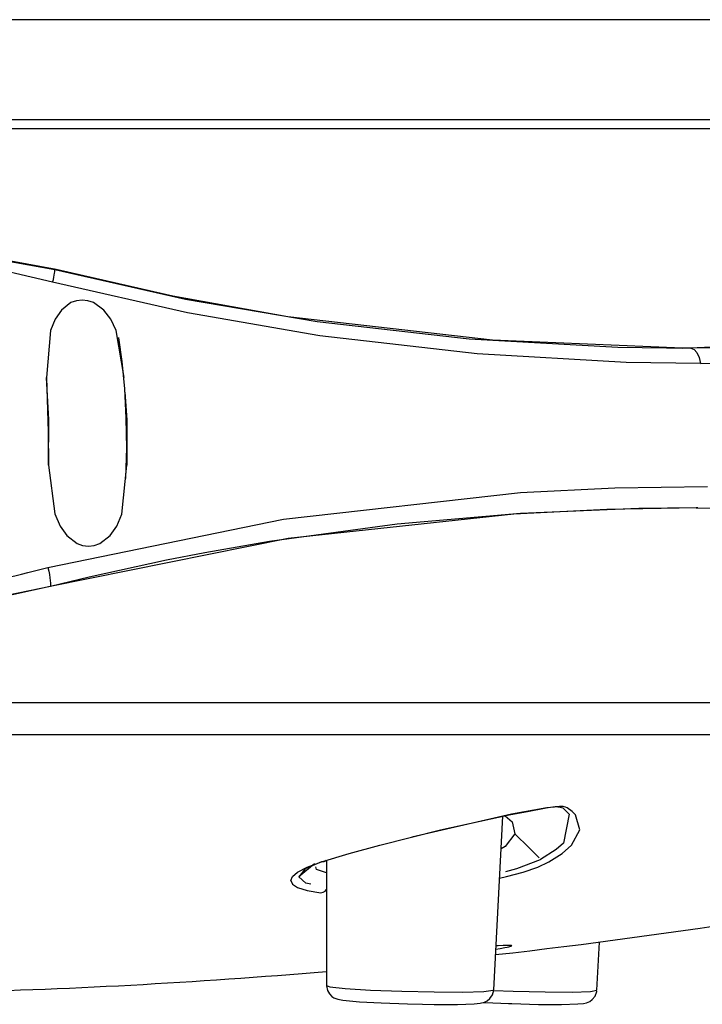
# Model space of a CAD drawing. Header units: millimetres. Extents: x -0.13 to 0.241, y -0.5 to 0.
# Tile 7 of 21: x -0.068 to -0.058, y -0.125 to -0.111. Entities that reach past the tile are written whole.
import ezdxf

# ---------------------------------------------------------------- set-up
doc = ezdxf.new("R2010")
doc.units = ezdxf.units.MM
doc.layers.add('BLOCKS', color=3, linetype='Continuous')

msp = doc.modelspace()

# ---------------------------------------------------------------- linework, layer by layer
at = {"layer": 'BLOCKS'}
for points in [[(-0.046382, -0.110702), (-0.046382, -0.110702), (-0.096374, -0.110702), (-0.096374, -0.110702)], [(-0.09624, -0.112202), (-0.09624, -0.112202), (-0.045974, -0.112202), (-0.045974, -0.112202)], [(-0.07395, -0.112335), (-0.07395, -0.112335), (-0.045926, -0.112335), (-0.045926, -0.112335)], [(-0.067523, -0.114454), (-0.067523, -0.114454), (-0.067502, -0.114454), (-0.067502, -0.114454)], [(-0.057978, -0.115634), (-0.057978, -0.115634), (-0.058104, -0.115634), (-0.058104, -0.115634)], [(-0.05787, -0.118033), (-0.05787, -0.118033), (-0.057899, -0.118033), (-0.057899, -0.118033)], [(-0.070845, -0.119549), (-0.069762, -0.119408), (-0.068686, -0.119203), (-0.067628, -0.11893)], [(-0.067595, -0.119215), (-0.067595, -0.119215), (-0.067595, -0.119215), (-0.067595, -0.119215)], [(-0.09837, -0.120956), (-0.09837, -0.120956), (-0.044384, -0.120956), (-0.044384, -0.120956)], [(-0.044742, -0.121443), (-0.044742, -0.121443), (-0.07407, -0.121443), (-0.07407, -0.121443)], [(-0.060907, -0.124744), (-0.055432, -0.124123), (-0.050021, -0.12302), (-0.044742, -0.121443)], [(-0.059973, -0.122523), (-0.059973, -0.122523), (-0.059946, -0.122517), (-0.059946, -0.122517)], [(-0.060936, -0.125274), (-0.060936, -0.125274), (-0.060799, -0.122666), (-0.060799, -0.122666)], [(-0.063445, -0.123329), (-0.063445, -0.123329), (-0.063445, -0.125208), (-0.063445, -0.125208)], [(-0.060232, -0.123314), (-0.060232, -0.123314), (-0.060232, -0.123314), (-0.060232, -0.123314)], [(-0.063625, -0.123378), (-0.063625, -0.123378), (-0.063859, -0.123577), (-0.063859, -0.123577)], [(-0.059388, -0.125278), (-0.059388, -0.125278), (-0.059346, -0.124554), (-0.059346, -0.124554)], [(-0.069326, -0.125312), (-0.067363, -0.125268), (-0.065401, -0.125163), (-0.063445, -0.124995)]]:
    msp.add_open_spline(points, degree=3, dxfattribs=at)
for points, knots in [([(-0.074, -0.113689), (-0.074, -0.113689), (-0.071288, -0.11378), (-0.071288, -0.11378), (-0.071288, -0.11378), (-0.071288, -0.11378), (-0.067523, -0.114454), (-0.067523, -0.114454)], [0, 0, 0, 0, 0.5, 0.5, 0.5, 0.5, 1, 1, 1, 1]), ([(-0.067502, -0.114454), (-0.067502, -0.114454), (-0.07099, -0.113811), (-0.07099, -0.113811), (-0.07099, -0.113811), (-0.07099, -0.113811), (-0.073991, -0.113674), (-0.073991, -0.113674)], [0, 0, 0, 0, 0.5, 0.5, 0.5, 0.5, 1, 1, 1, 1]), ([(-0.067556, -0.114645), (-0.067556, -0.114645), (-0.068758, -0.114363), (-0.068758, -0.114363), (-0.068758, -0.114363), (-0.068758, -0.114363), (-0.072474, -0.113862), (-0.072474, -0.113862), (-0.072474, -0.113862), (-0.072474, -0.113862), (-0.07311, -0.113831), (-0.07311, -0.113831), (-0.07311, -0.113831), (-0.07311, -0.113831), (-0.073739, -0.113815), (-0.073739, -0.113815), (-0.073739, -0.113815), (-0.073739, -0.113815), (-0.07502, -0.113833), (-0.07502, -0.113833), (-0.07502, -0.113833), (-0.07502, -0.113833), (-0.076378, -0.113925), (-0.076378, -0.113925), (-0.076378, -0.113925), (-0.076378, -0.113925), (-0.079079, -0.114328), (-0.079079, -0.114328), (-0.079079, -0.114328), (-0.079079, -0.114328), (-0.080406, -0.114645), (-0.080406, -0.114645)], [0, 0, 0, 0, 0.125, 0.125, 0.125, 0.125, 0.25, 0.25, 0.25, 0.25, 0.375, 0.375, 0.375, 0.375, 0.5, 0.5, 0.5, 0.5, 0.625, 0.625, 0.625, 0.625, 0.75, 0.75, 0.75, 0.75, 0.875, 0.875, 0.875, 0.875, 1, 1, 1, 1]), ([(-0.067556, -0.114645), (-0.067556, -0.114645), (-0.067545, -0.114606), (-0.067545, -0.114606), (-0.067545, -0.114606), (-0.067545, -0.114606), (-0.067539, -0.114568), (-0.067539, -0.114568), (-0.067539, -0.114568), (-0.067539, -0.114568), (-0.067533, -0.114537), (-0.067533, -0.114537), (-0.067533, -0.114537), (-0.067533, -0.114537), (-0.067529, -0.11451), (-0.067529, -0.11451), (-0.067529, -0.11451), (-0.067529, -0.11451), (-0.067525, -0.114488), (-0.067525, -0.114488), (-0.067525, -0.114488), (-0.067525, -0.114488), (-0.067523, -0.114471), (-0.067523, -0.114471), (-0.067523, -0.114471), (-0.067523, -0.114471), (-0.067521, -0.114459), (-0.067521, -0.114459), (-0.067521, -0.114459), (-0.067521, -0.114459), (-0.067523, -0.114454), (-0.067523, -0.114454)], [0, 0, 0, 0, 0.125, 0.125, 0.125, 0.125, 0.25, 0.25, 0.25, 0.25, 0.375, 0.375, 0.375, 0.375, 0.5, 0.5, 0.5, 0.5, 0.625, 0.625, 0.625, 0.625, 0.75, 0.75, 0.75, 0.75, 0.875, 0.875, 0.875, 0.875, 1, 1, 1, 1]), ([(-0.067523, -0.114454), (-0.067523, -0.114454), (-0.065562, -0.114897), (-0.065562, -0.114897), (-0.065562, -0.114897), (-0.065562, -0.114897), (-0.063588, -0.115233), (-0.063588, -0.115233), (-0.063588, -0.115233), (-0.063588, -0.115233), (-0.061304, -0.115494), (-0.061304, -0.115494), (-0.061304, -0.115494), (-0.061304, -0.115494), (-0.059073, -0.115618), (-0.059073, -0.115618), (-0.059073, -0.115618), (-0.059073, -0.115618), (-0.057978, -0.115634), (-0.057978, -0.115634)], [0, 0, 0, 0, 0.2, 0.2, 0.2, 0.2, 0.4, 0.4, 0.4, 0.4, 0.6, 0.6, 0.6, 0.6, 0.8, 0.8, 0.8, 0.8, 1, 1, 1, 1]), ([(-0.058104, -0.115634), (-0.058104, -0.115634), (-0.060952, -0.115516), (-0.060952, -0.115516), (-0.060952, -0.115516), (-0.060952, -0.115516), (-0.064024, -0.115164), (-0.064024, -0.115164), (-0.064024, -0.115164), (-0.064024, -0.115164), (-0.065753, -0.114854), (-0.065753, -0.114854), (-0.065753, -0.114854), (-0.065753, -0.114854), (-0.067502, -0.114454), (-0.067502, -0.114454)], [0, 0, 0, 0, 0.25, 0.25, 0.25, 0.25, 0.5, 0.5, 0.5, 0.5, 0.75, 0.75, 0.75, 0.75, 1, 1, 1, 1]), ([(-0.058104, -0.115634), (-0.058104, -0.115634), (-0.055473, -0.115516), (-0.055473, -0.115516), (-0.055473, -0.115516), (-0.055473, -0.115516), (-0.05307, -0.115164), (-0.05307, -0.115164), (-0.05307, -0.115164), (-0.05307, -0.115164), (-0.0519, -0.114854), (-0.0519, -0.114854), (-0.0519, -0.114854), (-0.0519, -0.114854), (-0.050845, -0.114454), (-0.050845, -0.114454)], [0, 0, 0, 0, 0.25, 0.25, 0.25, 0.25, 0.5, 0.5, 0.5, 0.5, 0.75, 0.75, 0.75, 0.75, 1, 1, 1, 1]), ([(-0.05066, -0.114454), (-0.05066, -0.114454), (-0.051815, -0.114897), (-0.051815, -0.114897), (-0.051815, -0.114897), (-0.051815, -0.114897), (-0.053159, -0.115233), (-0.053159, -0.115233), (-0.053159, -0.115233), (-0.053159, -0.115233), (-0.054935, -0.115494), (-0.054935, -0.115494), (-0.054935, -0.115494), (-0.054935, -0.115494), (-0.056912, -0.115618), (-0.056912, -0.115618), (-0.056912, -0.115618), (-0.056912, -0.115618), (-0.057978, -0.115634), (-0.057978, -0.115634)], [0, 0, 0, 0, 0.2, 0.2, 0.2, 0.2, 0.4, 0.4, 0.4, 0.4, 0.6, 0.6, 0.6, 0.6, 0.8, 0.8, 0.8, 0.8, 1, 1, 1, 1]), ([(-0.057831, -0.115864), (-0.057831, -0.115864), (-0.058947, -0.115848), (-0.058947, -0.115848), (-0.058947, -0.115848), (-0.058947, -0.115848), (-0.061186, -0.115719), (-0.061186, -0.115719), (-0.061186, -0.115719), (-0.061186, -0.115719), (-0.063544, -0.115448), (-0.063544, -0.115448), (-0.063544, -0.115448), (-0.063544, -0.115448), (-0.065533, -0.115106), (-0.065533, -0.115106), (-0.065533, -0.115106), (-0.065533, -0.115106), (-0.067556, -0.114645), (-0.067556, -0.114645)], [0, 0, 0, 0, 0.2, 0.2, 0.2, 0.2, 0.4, 0.4, 0.4, 0.4, 0.6, 0.6, 0.6, 0.6, 0.8, 0.8, 0.8, 0.8, 1, 1, 1, 1]), ([(-0.057831, -0.115864), (-0.057831, -0.115864), (-0.05675, -0.115848), (-0.05675, -0.115848), (-0.05675, -0.115848), (-0.05675, -0.115848), (-0.055742, -0.115798), (-0.055742, -0.115798), (-0.055742, -0.115798), (-0.055742, -0.115798), (-0.054769, -0.115719), (-0.054769, -0.115719), (-0.054769, -0.115719), (-0.054769, -0.115719), (-0.053832, -0.115603), (-0.053832, -0.115603), (-0.053832, -0.115603), (-0.053832, -0.115603), (-0.052942, -0.115448), (-0.052942, -0.115448), (-0.052942, -0.115448), (-0.052942, -0.115448), (-0.052248, -0.115293), (-0.052248, -0.115293), (-0.052248, -0.115293), (-0.052248, -0.115293), (-0.051594, -0.115106), (-0.051594, -0.115106), (-0.051594, -0.115106), (-0.051594, -0.115106), (-0.050979, -0.114891), (-0.050979, -0.114891), (-0.050979, -0.114891), (-0.050979, -0.114891), (-0.050408, -0.114645), (-0.050408, -0.114645)], [0, 0, 0, 0, 0.111111, 0.111111, 0.111111, 0.111111, 0.222222, 0.222222, 0.222222, 0.222222, 0.333333, 0.333333, 0.333333, 0.333333, 0.444444, 0.444444, 0.444444, 0.444444, 0.555556, 0.555556, 0.555556, 0.555556, 0.666667, 0.666667, 0.666667, 0.666667, 0.777778, 0.777778, 0.777778, 0.777778, 0.888889, 0.888889, 0.888889, 0.888889, 1, 1, 1, 1]), ([(-0.066484, -0.116073), (-0.066484, -0.116073), (-0.066602, -0.115369), (-0.066602, -0.115369), (-0.066602, -0.115369), (-0.066602, -0.115369), (-0.066684, -0.115198), (-0.066684, -0.115198), (-0.066684, -0.115198), (-0.066684, -0.115198), (-0.066788, -0.115063), (-0.066788, -0.115063), (-0.066788, -0.115063), (-0.066788, -0.115063), (-0.066945, -0.114951), (-0.066945, -0.114951), (-0.066945, -0.114951), (-0.066945, -0.114951), (-0.067028, -0.114922), (-0.067028, -0.114922), (-0.067028, -0.114922), (-0.067028, -0.114922), (-0.067115, -0.114914), (-0.067115, -0.114914), (-0.067115, -0.114914), (-0.067115, -0.114914), (-0.0672, -0.114922), (-0.0672, -0.114922), (-0.0672, -0.114922), (-0.0672, -0.114922), (-0.067283, -0.114951), (-0.067283, -0.114951), (-0.067283, -0.114951), (-0.067283, -0.114951), (-0.067425, -0.115063), (-0.067425, -0.115063), (-0.067425, -0.115063), (-0.067425, -0.115063), (-0.067519, -0.115198), (-0.067519, -0.115198), (-0.067519, -0.115198), (-0.067519, -0.115198), (-0.067587, -0.115369), (-0.067587, -0.115369), (-0.067587, -0.115369), (-0.067587, -0.115369), (-0.067647, -0.116073), (-0.067647, -0.116073)], [0, 0, 0, 0, 0.083333, 0.083333, 0.083333, 0.083333, 0.166667, 0.166667, 0.166667, 0.166667, 0.25, 0.25, 0.25, 0.25, 0.333333, 0.333333, 0.333333, 0.333333, 0.416667, 0.416667, 0.416667, 0.416667, 0.5, 0.5, 0.5, 0.5, 0.583333, 0.583333, 0.583333, 0.583333, 0.666667, 0.666667, 0.666667, 0.666667, 0.75, 0.75, 0.75, 0.75, 0.833333, 0.833333, 0.833333, 0.833333, 0.916667, 0.916667, 0.916667, 0.916667, 1, 1, 1, 1]), ([(-0.066457, -0.117593), (-0.066457, -0.117593), (-0.066457, -0.117584), (-0.066457, -0.117584), (-0.066457, -0.117584), (-0.066457, -0.117584), (-0.066444, -0.117137), (-0.066444, -0.117137), (-0.066444, -0.117137), (-0.066444, -0.117137), (-0.06645, -0.116684), (-0.06645, -0.116684), (-0.06645, -0.116684), (-0.06645, -0.116684), (-0.066473, -0.116247), (-0.066473, -0.116247), (-0.066473, -0.116247), (-0.066473, -0.116247), (-0.06651, -0.115837), (-0.06651, -0.115837), (-0.06651, -0.115837), (-0.06651, -0.115837), (-0.066564, -0.115479), (-0.066564, -0.115479), (-0.066564, -0.115479), (-0.066564, -0.115479), (-0.066564, -0.115477), (-0.066564, -0.115477)], [0, 0, 0, 0, 0.142857, 0.142857, 0.142857, 0.142857, 0.285714, 0.285714, 0.285714, 0.285714, 0.428571, 0.428571, 0.428571, 0.428571, 0.571429, 0.571429, 0.571429, 0.571429, 0.714286, 0.714286, 0.714286, 0.714286, 0.857143, 0.857143, 0.857143, 0.857143, 1, 1, 1, 1]), ([(-0.057978, -0.115634), (-0.057978, -0.115634), (-0.057928, -0.115653), (-0.057928, -0.115653), (-0.057928, -0.115653), (-0.057928, -0.115653), (-0.057885, -0.115701), (-0.057885, -0.115701), (-0.057885, -0.115701), (-0.057885, -0.115701), (-0.05785, -0.115777), (-0.05785, -0.115777), (-0.05785, -0.115777), (-0.05785, -0.115777), (-0.057831, -0.115864), (-0.057831, -0.115864)], [0, 0, 0, 0, 0.25, 0.25, 0.25, 0.25, 0.5, 0.5, 0.5, 0.5, 0.75, 0.75, 0.75, 0.75, 1, 1, 1, 1]), ([(-0.067616, -0.11739), (-0.067616, -0.11739), (-0.067614, -0.116711), (-0.067614, -0.116711), (-0.067614, -0.116711), (-0.067614, -0.116711), (-0.067647, -0.116073), (-0.067647, -0.116073)], [0, 0, 0, 0, 0.5, 0.5, 0.5, 0.5, 1, 1, 1, 1]), ([(-0.067647, -0.116073), (-0.067647, -0.116073), (-0.067641, -0.116237), (-0.067641, -0.116237), (-0.067641, -0.116237), (-0.067641, -0.116237), (-0.067637, -0.1164), (-0.067637, -0.1164), (-0.067637, -0.1164), (-0.067637, -0.1164), (-0.067632, -0.116564), (-0.067632, -0.116564), (-0.067632, -0.116564), (-0.067632, -0.116564), (-0.067628, -0.116729), (-0.067628, -0.116729), (-0.067628, -0.116729), (-0.067628, -0.116729), (-0.067624, -0.116893), (-0.067624, -0.116893), (-0.067624, -0.116893), (-0.067624, -0.116893), (-0.067622, -0.117059), (-0.067622, -0.117059), (-0.067622, -0.117059), (-0.067622, -0.117059), (-0.067618, -0.117224), (-0.067618, -0.117224), (-0.067618, -0.117224), (-0.067618, -0.117224), (-0.067616, -0.11739), (-0.067616, -0.11739)], [0, 0, 0, 0, 0.125, 0.125, 0.125, 0.125, 0.25, 0.25, 0.25, 0.25, 0.375, 0.375, 0.375, 0.375, 0.5, 0.5, 0.5, 0.5, 0.625, 0.625, 0.625, 0.625, 0.75, 0.75, 0.75, 0.75, 0.875, 0.875, 0.875, 0.875, 1, 1, 1, 1]), ([(-0.066471, -0.116297), (-0.066471, -0.116297), (-0.066442, -0.116711), (-0.066442, -0.116711), (-0.066442, -0.116711), (-0.066442, -0.116711), (-0.066444, -0.11739), (-0.066444, -0.11739)], [0, 0, 0, 0, 0.5, 0.5, 0.5, 0.5, 1, 1, 1, 1]), ([(-0.067616, -0.11739), (-0.067616, -0.11739), (-0.067521, -0.118125), (-0.067521, -0.118125), (-0.067521, -0.118125), (-0.067521, -0.118125), (-0.067442, -0.118307), (-0.067442, -0.118307), (-0.067442, -0.118307), (-0.067442, -0.118307), (-0.067343, -0.11845), (-0.067343, -0.11845), (-0.067343, -0.11845), (-0.067343, -0.11845), (-0.067189, -0.118568), (-0.067189, -0.118568), (-0.067189, -0.118568), (-0.067189, -0.118568), (-0.067107, -0.118599), (-0.067107, -0.118599), (-0.067107, -0.118599), (-0.067107, -0.118599), (-0.067018, -0.118609), (-0.067018, -0.118609), (-0.067018, -0.118609), (-0.067018, -0.118609), (-0.066931, -0.118599), (-0.066931, -0.118599), (-0.066931, -0.118599), (-0.066931, -0.118599), (-0.066846, -0.11857), (-0.066846, -0.11857), (-0.066846, -0.11857), (-0.066846, -0.11857), (-0.066695, -0.11845), (-0.066695, -0.11845), (-0.066695, -0.11845), (-0.066695, -0.11845), (-0.066595, -0.118309), (-0.066595, -0.118309), (-0.066595, -0.118309), (-0.066595, -0.118309), (-0.066519, -0.118127), (-0.066519, -0.118127), (-0.066519, -0.118127), (-0.066519, -0.118127), (-0.066444, -0.11739), (-0.066444, -0.11739)], [0, 0, 0, 0, 0.083333, 0.083333, 0.083333, 0.083333, 0.166667, 0.166667, 0.166667, 0.166667, 0.25, 0.25, 0.25, 0.25, 0.333333, 0.333333, 0.333333, 0.333333, 0.416667, 0.416667, 0.416667, 0.416667, 0.5, 0.5, 0.5, 0.5, 0.583333, 0.583333, 0.583333, 0.583333, 0.666667, 0.666667, 0.666667, 0.666667, 0.75, 0.75, 0.75, 0.75, 0.833333, 0.833333, 0.833333, 0.833333, 0.916667, 0.916667, 0.916667, 0.916667, 1, 1, 1, 1]), ([(-0.067628, -0.11893), (-0.067628, -0.11893), (-0.064089, -0.118201), (-0.064089, -0.118201), (-0.064089, -0.118201), (-0.064089, -0.118201), (-0.060536, -0.117802), (-0.060536, -0.117802), (-0.060536, -0.117802), (-0.060536, -0.117802), (-0.059118, -0.117733), (-0.059118, -0.117733), (-0.059118, -0.117733), (-0.059118, -0.117733), (-0.057729, -0.117711), (-0.057729, -0.117711)], [0, 0, 0, 0, 0.25, 0.25, 0.25, 0.25, 0.5, 0.5, 0.5, 0.5, 0.75, 0.75, 0.75, 0.75, 1, 1, 1, 1]), ([(-0.057881, -0.118033), (-0.057881, -0.118033), (-0.059236, -0.118056), (-0.059236, -0.118056), (-0.059236, -0.118056), (-0.059236, -0.118056), (-0.060636, -0.118127), (-0.060636, -0.118127), (-0.060636, -0.118127), (-0.060636, -0.118127), (-0.06402, -0.118495), (-0.06402, -0.118495), (-0.06402, -0.118495), (-0.06402, -0.118495), (-0.067595, -0.119215), (-0.067595, -0.119215)], [0, 0, 0, 0, 0.25, 0.25, 0.25, 0.25, 0.5, 0.5, 0.5, 0.5, 0.75, 0.75, 0.75, 0.75, 1, 1, 1, 1]), ([(-0.057899, -0.118033), (-0.057899, -0.118033), (-0.05876, -0.118044), (-0.05876, -0.118044), (-0.05876, -0.118044), (-0.05876, -0.118044), (-0.060534, -0.11812), (-0.060534, -0.11812), (-0.060534, -0.11812), (-0.060534, -0.11812), (-0.062383, -0.11828), (-0.062383, -0.11828), (-0.062383, -0.11828), (-0.062383, -0.11828), (-0.0643, -0.118541), (-0.0643, -0.118541), (-0.0643, -0.118541), (-0.0643, -0.118541), (-0.06527, -0.118708), (-0.06527, -0.118708), (-0.06527, -0.118708), (-0.06527, -0.118708), (-0.065848, -0.11882), (-0.065848, -0.11882), (-0.065848, -0.11882), (-0.065848, -0.11882), (-0.067007, -0.119075), (-0.067007, -0.119075), (-0.067007, -0.119075), (-0.067007, -0.119075), (-0.067587, -0.119215), (-0.067587, -0.119215)], [0, 0, 0, 0, 0.125, 0.125, 0.125, 0.125, 0.25, 0.25, 0.25, 0.25, 0.375, 0.375, 0.375, 0.375, 0.5, 0.5, 0.5, 0.5, 0.625, 0.625, 0.625, 0.625, 0.75, 0.75, 0.75, 0.75, 0.875, 0.875, 0.875, 0.875, 1, 1, 1, 1]), ([(-0.057899, -0.118033), (-0.057899, -0.118033), (-0.057057, -0.118044), (-0.057057, -0.118044), (-0.057057, -0.118044), (-0.057057, -0.118044), (-0.055419, -0.11812), (-0.055419, -0.11812), (-0.055419, -0.11812), (-0.055419, -0.11812), (-0.053848, -0.11828), (-0.053848, -0.11828), (-0.053848, -0.11828), (-0.053848, -0.11828), (-0.052352, -0.118541), (-0.052352, -0.118541), (-0.052352, -0.118541), (-0.052352, -0.118541), (-0.051644, -0.118708), (-0.051644, -0.118708), (-0.051644, -0.118708), (-0.051644, -0.118708), (-0.051238, -0.11882), (-0.051238, -0.11882), (-0.051238, -0.11882), (-0.051238, -0.11882), (-0.050458, -0.119075), (-0.050458, -0.119075), (-0.050458, -0.119075), (-0.050458, -0.119075), (-0.050083, -0.119215), (-0.050083, -0.119215)], [0, 0, 0, 0, 0.125, 0.125, 0.125, 0.125, 0.25, 0.25, 0.25, 0.25, 0.375, 0.375, 0.375, 0.375, 0.5, 0.5, 0.5, 0.5, 0.625, 0.625, 0.625, 0.625, 0.75, 0.75, 0.75, 0.75, 0.875, 0.875, 0.875, 0.875, 1, 1, 1, 1]), ([(-0.067628, -0.11893), (-0.067628, -0.11893), (-0.067614, -0.118984), (-0.067614, -0.118984), (-0.067614, -0.118984), (-0.067614, -0.118984), (-0.067603, -0.119035), (-0.067603, -0.119035), (-0.067603, -0.119035), (-0.067603, -0.119035), (-0.067597, -0.119085), (-0.067597, -0.119085), (-0.067597, -0.119085), (-0.067597, -0.119085), (-0.067591, -0.119126), (-0.067591, -0.119126), (-0.067591, -0.119126), (-0.067591, -0.119126), (-0.067587, -0.119162), (-0.067587, -0.119162), (-0.067587, -0.119162), (-0.067587, -0.119162), (-0.067587, -0.119191), (-0.067587, -0.119191), (-0.067587, -0.119191), (-0.067587, -0.119191), (-0.067589, -0.119209), (-0.067589, -0.119209), (-0.067589, -0.119209), (-0.067589, -0.119209), (-0.067595, -0.119215), (-0.067595, -0.119215)], [0, 0, 0, 0, 0.125, 0.125, 0.125, 0.125, 0.25, 0.25, 0.25, 0.25, 0.375, 0.375, 0.375, 0.375, 0.5, 0.5, 0.5, 0.5, 0.625, 0.625, 0.625, 0.625, 0.75, 0.75, 0.75, 0.75, 0.875, 0.875, 0.875, 0.875, 1, 1, 1, 1]), ([(-0.067595, -0.119215), (-0.067595, -0.119215), (-0.069187, -0.119567), (-0.069187, -0.119567), (-0.069187, -0.119567), (-0.069187, -0.119567), (-0.070814, -0.119826), (-0.070814, -0.119826)], [0, 0, 0, 0, 0.5, 0.5, 0.5, 0.5, 1, 1, 1, 1]), ([(-0.067587, -0.119215), (-0.067587, -0.119215), (-0.069994, -0.11971), (-0.069994, -0.11971), (-0.069994, -0.11971), (-0.069994, -0.11971), (-0.070814, -0.119826), (-0.070814, -0.119826)], [0, 0, 0, 0, 0.5, 0.5, 0.5, 0.5, 1, 1, 1, 1]), ([(-0.063523, -0.123351), (-0.063523, -0.123351), (-0.063105, -0.123223), (-0.063105, -0.123223), (-0.063105, -0.123223), (-0.063105, -0.123223), (-0.062644, -0.123097), (-0.062644, -0.123097), (-0.062644, -0.123097), (-0.062644, -0.123097), (-0.061735, -0.122869), (-0.061735, -0.122869), (-0.061735, -0.122869), (-0.061735, -0.122869), (-0.060706, -0.122643), (-0.060706, -0.122643), (-0.060706, -0.122643), (-0.060706, -0.122643), (-0.060431, -0.122592), (-0.060431, -0.122592), (-0.060431, -0.122592), (-0.060431, -0.122592), (-0.060147, -0.12254), (-0.060147, -0.12254), (-0.060147, -0.12254), (-0.060147, -0.12254), (-0.060081, -0.12253), (-0.060081, -0.12253), (-0.060081, -0.12253), (-0.060081, -0.12253), (-0.060013, -0.122521), (-0.060013, -0.122521), (-0.060013, -0.122521), (-0.060013, -0.122521), (-0.059959, -0.122519), (-0.059959, -0.122519), (-0.059959, -0.122519), (-0.059959, -0.122519), (-0.059946, -0.122517), (-0.059946, -0.122517)], [0, 0, 0, 0, 0.1, 0.1, 0.1, 0.1, 0.2, 0.2, 0.2, 0.2, 0.3, 0.3, 0.3, 0.3, 0.4, 0.4, 0.4, 0.4, 0.5, 0.5, 0.5, 0.5, 0.6, 0.6, 0.6, 0.6, 0.7, 0.7, 0.7, 0.7, 0.8, 0.8, 0.8, 0.8, 0.9, 0.9, 0.9, 0.9, 1, 1, 1, 1]), ([(-0.059973, -0.122523), (-0.059973, -0.122523), (-0.059982, -0.122525), (-0.059982, -0.122525), (-0.059982, -0.122525), (-0.059982, -0.122525), (-0.060021, -0.122527), (-0.060021, -0.122527), (-0.060021, -0.122527), (-0.060021, -0.122527), (-0.060137, -0.12254), (-0.060137, -0.12254), (-0.060137, -0.12254), (-0.060137, -0.12254), (-0.060671, -0.122635), (-0.060671, -0.122635), (-0.060671, -0.122635), (-0.060671, -0.122635), (-0.062165, -0.122979), (-0.062165, -0.122979)], [0, 0, 0, 0, 0.2, 0.2, 0.2, 0.2, 0.4, 0.4, 0.4, 0.4, 0.6, 0.6, 0.6, 0.6, 0.8, 0.8, 0.8, 0.8, 1, 1, 1, 1]), ([(-0.059973, -0.122523), (-0.059973, -0.122523), (-0.059965, -0.122525), (-0.059965, -0.122525), (-0.059965, -0.122525), (-0.059965, -0.122525), (-0.05994, -0.122527), (-0.05994, -0.122527), (-0.05994, -0.122527), (-0.05994, -0.122527), (-0.059899, -0.12254), (-0.059899, -0.12254), (-0.059899, -0.12254), (-0.059899, -0.12254), (-0.059802, -0.122635), (-0.059802, -0.122635), (-0.059802, -0.122635), (-0.059802, -0.122635), (-0.059886, -0.12307), (-0.059886, -0.12307), (-0.059886, -0.12307), (-0.059886, -0.12307), (-0.059998, -0.123165), (-0.059998, -0.123165), (-0.059998, -0.123165), (-0.059998, -0.123165), (-0.060232, -0.123314), (-0.060232, -0.123314)], [0, 0, 0, 0, 0.142857, 0.142857, 0.142857, 0.142857, 0.285714, 0.285714, 0.285714, 0.285714, 0.428571, 0.428571, 0.428571, 0.428571, 0.571429, 0.571429, 0.571429, 0.571429, 0.714286, 0.714286, 0.714286, 0.714286, 0.857143, 0.857143, 0.857143, 0.857143, 1, 1, 1, 1]), ([(-0.060108, -0.123351), (-0.060108, -0.123351), (-0.059909, -0.123223), (-0.059909, -0.123223), (-0.059909, -0.123223), (-0.059909, -0.123223), (-0.059766, -0.123097), (-0.059766, -0.123097), (-0.059766, -0.123097), (-0.059766, -0.123097), (-0.059644, -0.122869), (-0.059644, -0.122869), (-0.059644, -0.122869), (-0.059644, -0.122869), (-0.059706, -0.122643), (-0.059706, -0.122643), (-0.059706, -0.122643), (-0.059706, -0.122643), (-0.059756, -0.122592), (-0.059756, -0.122592), (-0.059756, -0.122592), (-0.059756, -0.122592), (-0.059831, -0.12254), (-0.059831, -0.12254), (-0.059831, -0.12254), (-0.059831, -0.12254), (-0.05986, -0.12253), (-0.05986, -0.12253), (-0.05986, -0.12253), (-0.05986, -0.12253), (-0.059895, -0.122521), (-0.059895, -0.122521), (-0.059895, -0.122521), (-0.059895, -0.122521), (-0.059936, -0.122519), (-0.059936, -0.122519), (-0.059936, -0.122519), (-0.059936, -0.122519), (-0.059946, -0.122517), (-0.059946, -0.122517)], [0, 0, 0, 0, 0.1, 0.1, 0.1, 0.1, 0.2, 0.2, 0.2, 0.2, 0.3, 0.3, 0.3, 0.3, 0.4, 0.4, 0.4, 0.4, 0.5, 0.5, 0.5, 0.5, 0.6, 0.6, 0.6, 0.6, 0.7, 0.7, 0.7, 0.7, 0.8, 0.8, 0.8, 0.8, 0.9, 0.9, 0.9, 0.9, 1, 1, 1, 1]), ([(-0.060764, -0.122658), (-0.060764, -0.122658), (-0.060659, -0.122751), (-0.060659, -0.122751), (-0.060659, -0.122751), (-0.060659, -0.122751), (-0.060617, -0.122927), (-0.060617, -0.122927)], [0, 0, 0, 0, 0.5, 0.5, 0.5, 0.5, 1, 1, 1, 1]), ([(-0.060617, -0.122927), (-0.060617, -0.122927), (-0.060764, -0.123117), (-0.060764, -0.123117), (-0.060764, -0.123117), (-0.060764, -0.123117), (-0.060826, -0.123153), (-0.060826, -0.123153)], [0, 0, 0, 0, 0.5, 0.5, 0.5, 0.5, 1, 1, 1, 1]), ([(-0.060617, -0.122927), (-0.060617, -0.122927), (-0.060402, -0.123138), (-0.060402, -0.123138), (-0.060402, -0.123138), (-0.060402, -0.123138), (-0.060255, -0.123289), (-0.060255, -0.123289)], [0, 0, 0, 0, 0.5, 0.5, 0.5, 0.5, 1, 1, 1, 1]), ([(-0.063451, -0.123331), (-0.063451, -0.123331), (-0.06347, -0.123343), (-0.06347, -0.123343), (-0.06347, -0.123343), (-0.06347, -0.123343), (-0.063486, -0.123349), (-0.063486, -0.123349), (-0.063486, -0.123349), (-0.063486, -0.123349), (-0.063523, -0.123351), (-0.063523, -0.123351)], [0, 0, 0, 0, 0.333333, 0.333333, 0.333333, 0.333333, 0.666667, 0.666667, 0.666667, 0.666667, 1, 1, 1, 1]), ([(-0.060232, -0.123314), (-0.060232, -0.123314), (-0.060232, -0.123314), (-0.060232, -0.123314), (-0.060232, -0.123314), (-0.060232, -0.123314), (-0.06024, -0.12332), (-0.06024, -0.12332), (-0.06024, -0.12332), (-0.06024, -0.12332), (-0.060594, -0.123457), (-0.060594, -0.123457), (-0.060594, -0.123457), (-0.060594, -0.123457), (-0.06076, -0.123498), (-0.06076, -0.123498)], [0, 0, 0, 0, 0.25, 0.25, 0.25, 0.25, 0.5, 0.5, 0.5, 0.5, 0.75, 0.75, 0.75, 0.75, 1, 1, 1, 1]), ([(-0.063983, -0.123631), (-0.063983, -0.123631), (-0.063958, -0.123569), (-0.063958, -0.123569), (-0.063958, -0.123569), (-0.063958, -0.123569), (-0.063882, -0.123504), (-0.063882, -0.123504), (-0.063882, -0.123504), (-0.063882, -0.123504), (-0.063735, -0.12343), (-0.063735, -0.12343), (-0.063735, -0.12343), (-0.063735, -0.12343), (-0.063523, -0.123351), (-0.063523, -0.123351)], [0, 0, 0, 0, 0.25, 0.25, 0.25, 0.25, 0.5, 0.5, 0.5, 0.5, 0.75, 0.75, 0.75, 0.75, 1, 1, 1, 1]), ([(-0.063519, -0.123351), (-0.063519, -0.123351), (-0.063768, -0.123457), (-0.063768, -0.123457), (-0.063768, -0.123457), (-0.063768, -0.123457), (-0.063859, -0.123577), (-0.063859, -0.123577)], [0, 0, 0, 0, 0.5, 0.5, 0.5, 0.5, 1, 1, 1, 1]), ([(-0.063445, -0.123513), (-0.063445, -0.123513), (-0.063594, -0.123465), (-0.063594, -0.123465), (-0.063594, -0.123465), (-0.063594, -0.123465), (-0.063608, -0.123424), (-0.063608, -0.123424)], [0, 0, 0, 0, 0.5, 0.5, 0.5, 0.5, 1, 1, 1, 1]), ([(-0.060847, -0.123593), (-0.060847, -0.123593), (-0.060745, -0.123569), (-0.060745, -0.123569), (-0.060745, -0.123569), (-0.060745, -0.123569), (-0.060495, -0.123504), (-0.060495, -0.123504), (-0.060495, -0.123504), (-0.060495, -0.123504), (-0.060276, -0.12343), (-0.060276, -0.12343), (-0.060276, -0.12343), (-0.060276, -0.12343), (-0.060108, -0.123351), (-0.060108, -0.123351)], [0, 0, 0, 0, 0.25, 0.25, 0.25, 0.25, 0.5, 0.5, 0.5, 0.5, 0.75, 0.75, 0.75, 0.75, 1, 1, 1, 1]), ([(-0.063683, -0.123683), (-0.063683, -0.123683), (-0.063757, -0.123668), (-0.063757, -0.123668), (-0.063757, -0.123668), (-0.063757, -0.123668), (-0.063859, -0.123577), (-0.063859, -0.123577)], [0, 0, 0, 0, 0.5, 0.5, 0.5, 0.5, 1, 1, 1, 1]), ([(-0.063983, -0.123631), (-0.063983, -0.123631), (-0.063956, -0.123687), (-0.063956, -0.123687), (-0.063956, -0.123687), (-0.063956, -0.123687), (-0.063882, -0.123734), (-0.063882, -0.123734), (-0.063882, -0.123734), (-0.063882, -0.123734), (-0.063737, -0.123782), (-0.063737, -0.123782), (-0.063737, -0.123782), (-0.063737, -0.123782), (-0.06353, -0.123817), (-0.06353, -0.123817)], [0, 0, 0, 0, 0.25, 0.25, 0.25, 0.25, 0.5, 0.5, 0.5, 0.5, 0.75, 0.75, 0.75, 0.75, 1, 1, 1, 1]), ([(-0.06353, -0.123817), (-0.06353, -0.123817), (-0.063497, -0.123807), (-0.063497, -0.123807), (-0.063497, -0.123807), (-0.063497, -0.123807), (-0.063468, -0.12379), (-0.063468, -0.12379), (-0.063468, -0.12379), (-0.063468, -0.12379), (-0.063445, -0.123767), (-0.063445, -0.123767)], [0, 0, 0, 0, 0.333333, 0.333333, 0.333333, 0.333333, 0.666667, 0.666667, 0.666667, 0.666667, 1, 1, 1, 1]), ([(-0.060903, -0.12466), (-0.060903, -0.12466), (-0.060839, -0.124649), (-0.060839, -0.124649), (-0.060839, -0.124649), (-0.060839, -0.124649), (-0.06077, -0.124637), (-0.06077, -0.124637), (-0.06077, -0.124637), (-0.06077, -0.124637), (-0.060735, -0.124631), (-0.060735, -0.124631), (-0.060735, -0.124631), (-0.060735, -0.124631), (-0.060708, -0.124626), (-0.060708, -0.124626)], [0, 0, 0, 0, 0.25, 0.25, 0.25, 0.25, 0.5, 0.5, 0.5, 0.5, 0.75, 0.75, 0.75, 0.75, 1, 1, 1, 1]), ([(-0.060708, -0.124626), (-0.060708, -0.124626), (-0.060677, -0.124618), (-0.060677, -0.124618), (-0.060677, -0.124618), (-0.060677, -0.124618), (-0.060665, -0.12461), (-0.060665, -0.12461), (-0.060665, -0.12461), (-0.060665, -0.12461), (-0.060671, -0.124606), (-0.060671, -0.124606), (-0.060671, -0.124606), (-0.060671, -0.124606), (-0.060696, -0.124604), (-0.060696, -0.124604), (-0.060696, -0.124604), (-0.060696, -0.124604), (-0.060737, -0.124604), (-0.060737, -0.124604), (-0.060737, -0.124604), (-0.060737, -0.124604), (-0.060795, -0.124606), (-0.060795, -0.124606), (-0.060795, -0.124606), (-0.060795, -0.124606), (-0.060868, -0.12461), (-0.060868, -0.12461), (-0.060868, -0.12461), (-0.060868, -0.12461), (-0.060901, -0.124612), (-0.060901, -0.124612)], [0, 0, 0, 0, 0.125, 0.125, 0.125, 0.125, 0.25, 0.25, 0.25, 0.25, 0.375, 0.375, 0.375, 0.375, 0.5, 0.5, 0.5, 0.5, 0.625, 0.625, 0.625, 0.625, 0.75, 0.75, 0.75, 0.75, 0.875, 0.875, 0.875, 0.875, 1, 1, 1, 1]), ([(-0.063445, -0.125208), (-0.063445, -0.125208), (-0.063393, -0.125225), (-0.063393, -0.125225), (-0.063393, -0.125225), (-0.063393, -0.125225), (-0.063163, -0.125252), (-0.063163, -0.125252), (-0.063163, -0.125252), (-0.063163, -0.125252), (-0.062784, -0.125276), (-0.062784, -0.125276), (-0.062784, -0.125276), (-0.062784, -0.125276), (-0.062317, -0.125293), (-0.062317, -0.125293)], [0, 0, 0, 0, 0.25, 0.25, 0.25, 0.25, 0.5, 0.5, 0.5, 0.5, 0.75, 0.75, 0.75, 0.75, 1, 1, 1, 1]), ([(-0.063445, -0.125208), (-0.063445, -0.125208), (-0.063445, -0.12521), (-0.063445, -0.12521), (-0.063445, -0.12521), (-0.063445, -0.12521), (-0.06343, -0.125283), (-0.06343, -0.125283), (-0.06343, -0.125283), (-0.06343, -0.125283), (-0.063401, -0.125334), (-0.063401, -0.125334), (-0.063401, -0.125334), (-0.063401, -0.125334), (-0.063364, -0.12537), (-0.063364, -0.12537), (-0.063364, -0.12537), (-0.063364, -0.12537), (-0.063333, -0.12539), (-0.063333, -0.12539), (-0.063333, -0.12539), (-0.063333, -0.12539), (-0.063304, -0.125401), (-0.063304, -0.125401), (-0.063304, -0.125401), (-0.063304, -0.125401), (-0.063273, -0.125411), (-0.063273, -0.125411), (-0.063273, -0.125411), (-0.063273, -0.125411), (-0.0632, -0.125425), (-0.0632, -0.125425), (-0.0632, -0.125425), (-0.0632, -0.125425), (-0.06295, -0.12545), (-0.06295, -0.12545), (-0.06295, -0.12545), (-0.06295, -0.12545), (-0.062627, -0.125467), (-0.062627, -0.125467), (-0.062627, -0.125467), (-0.062627, -0.125467), (-0.06223, -0.125481), (-0.06223, -0.125481), (-0.06223, -0.125481), (-0.06223, -0.125481), (-0.062006, -0.125485), (-0.062006, -0.125485)], [0, 0, 0, 0, 0.083333, 0.083333, 0.083333, 0.083333, 0.166667, 0.166667, 0.166667, 0.166667, 0.25, 0.25, 0.25, 0.25, 0.333333, 0.333333, 0.333333, 0.333333, 0.416667, 0.416667, 0.416667, 0.416667, 0.5, 0.5, 0.5, 0.5, 0.583333, 0.583333, 0.583333, 0.583333, 0.666667, 0.666667, 0.666667, 0.666667, 0.75, 0.75, 0.75, 0.75, 0.833333, 0.833333, 0.833333, 0.833333, 0.916667, 0.916667, 0.916667, 0.916667, 1, 1, 1, 1]), ([(-0.062317, -0.125293), (-0.062317, -0.125293), (-0.06183, -0.125303), (-0.06183, -0.125303), (-0.06183, -0.125303), (-0.06183, -0.125303), (-0.061398, -0.125305), (-0.061398, -0.125305), (-0.061398, -0.125305), (-0.061398, -0.125305), (-0.061085, -0.125297), (-0.061085, -0.125297), (-0.061085, -0.125297), (-0.061085, -0.125297), (-0.060944, -0.125278), (-0.060944, -0.125278), (-0.060944, -0.125278), (-0.060944, -0.125278), (-0.060936, -0.125274), (-0.060936, -0.125274)], [0, 0, 0, 0, 0.2, 0.2, 0.2, 0.2, 0.4, 0.4, 0.4, 0.4, 0.6, 0.6, 0.6, 0.6, 0.8, 0.8, 0.8, 0.8, 1, 1, 1, 1]), ([(-0.062006, -0.125485), (-0.062006, -0.125485), (-0.06183, -0.12549), (-0.06183, -0.12549), (-0.06183, -0.12549), (-0.06183, -0.12549), (-0.06148, -0.12549), (-0.06148, -0.12549), (-0.06148, -0.12549), (-0.06148, -0.12549), (-0.061228, -0.125481), (-0.061228, -0.125481), (-0.061228, -0.125481), (-0.061228, -0.125481), (-0.061137, -0.125471), (-0.061137, -0.125471), (-0.061137, -0.125471), (-0.061137, -0.125471), (-0.061075, -0.125456), (-0.061075, -0.125456), (-0.061075, -0.125456), (-0.061075, -0.125456), (-0.061035, -0.125438), (-0.061035, -0.125438), (-0.061035, -0.125438), (-0.061035, -0.125438), (-0.060994, -0.125403), (-0.060994, -0.125403), (-0.060994, -0.125403), (-0.060994, -0.125403), (-0.060955, -0.125347), (-0.060955, -0.125347), (-0.060955, -0.125347), (-0.060955, -0.125347), (-0.060936, -0.125276), (-0.060936, -0.125276), (-0.060936, -0.125276), (-0.060936, -0.125276), (-0.060938, -0.125272), (-0.060938, -0.125272)], [0, 0, 0, 0, 0.1, 0.1, 0.1, 0.1, 0.2, 0.2, 0.2, 0.2, 0.3, 0.3, 0.3, 0.3, 0.4, 0.4, 0.4, 0.4, 0.5, 0.5, 0.5, 0.5, 0.6, 0.6, 0.6, 0.6, 0.7, 0.7, 0.7, 0.7, 0.8, 0.8, 0.8, 0.8, 0.9, 0.9, 0.9, 0.9, 1, 1, 1, 1]), ([(-0.060938, -0.125283), (-0.060938, -0.125283), (-0.060642, -0.125293), (-0.060642, -0.125293), (-0.060642, -0.125293), (-0.060642, -0.125293), (-0.060162, -0.125303), (-0.060162, -0.125303), (-0.060162, -0.125303), (-0.060162, -0.125303), (-0.059756, -0.125305), (-0.059756, -0.125305), (-0.059756, -0.125305), (-0.059756, -0.125305), (-0.059483, -0.125297), (-0.059483, -0.125297), (-0.059483, -0.125297), (-0.059483, -0.125297), (-0.059388, -0.125278), (-0.059388, -0.125278)], [0, 0, 0, 0, 0.2, 0.2, 0.2, 0.2, 0.4, 0.4, 0.4, 0.4, 0.6, 0.6, 0.6, 0.6, 0.8, 0.8, 0.8, 0.8, 1, 1, 1, 1]), ([(-0.060712, -0.125477), (-0.060712, -0.125477), (-0.060663, -0.125479), (-0.060663, -0.125479), (-0.060663, -0.125479), (-0.060663, -0.125479), (-0.060263, -0.12549), (-0.060263, -0.12549), (-0.060263, -0.12549), (-0.060263, -0.12549), (-0.05992, -0.12549), (-0.05992, -0.12549), (-0.05992, -0.12549), (-0.05992, -0.12549), (-0.059673, -0.125483), (-0.059673, -0.125483), (-0.059673, -0.125483), (-0.059673, -0.125483), (-0.059586, -0.125475), (-0.059586, -0.125475), (-0.059586, -0.125475), (-0.059586, -0.125475), (-0.059543, -0.125465), (-0.059543, -0.125465), (-0.059543, -0.125465), (-0.059543, -0.125465), (-0.059495, -0.125448), (-0.059495, -0.125448), (-0.059495, -0.125448), (-0.059495, -0.125448), (-0.059456, -0.125417), (-0.059456, -0.125417), (-0.059456, -0.125417), (-0.059456, -0.125417), (-0.059414, -0.125367), (-0.059414, -0.125367), (-0.059414, -0.125367), (-0.059414, -0.125367), (-0.05939, -0.125297), (-0.05939, -0.125297), (-0.05939, -0.125297), (-0.05939, -0.125297), (-0.059392, -0.125278), (-0.059392, -0.125278)], [0, 0, 0, 0, 0.090909, 0.090909, 0.090909, 0.090909, 0.181818, 0.181818, 0.181818, 0.181818, 0.272727, 0.272727, 0.272727, 0.272727, 0.363636, 0.363636, 0.363636, 0.363636, 0.454545, 0.454545, 0.454545, 0.454545, 0.545455, 0.545455, 0.545455, 0.545455, 0.636364, 0.636364, 0.636364, 0.636364, 0.727273, 0.727273, 0.727273, 0.727273, 0.818182, 0.818182, 0.818182, 0.818182, 0.909091, 0.909091, 0.909091, 0.909091, 1, 1, 1, 1]), ([(-0.061095, -0.125461), (-0.061095, -0.125461), (-0.061062, -0.125463), (-0.061062, -0.125463), (-0.061062, -0.125463), (-0.061062, -0.125463), (-0.060712, -0.125477), (-0.060712, -0.125477)], [0, 0, 0, 0, 0.5, 0.5, 0.5, 0.5, 1, 1, 1, 1])]:
    msp.add_open_spline(points, degree=3, knots=knots, dxfattribs=at)

doc.saveas('drawing.dxf')
